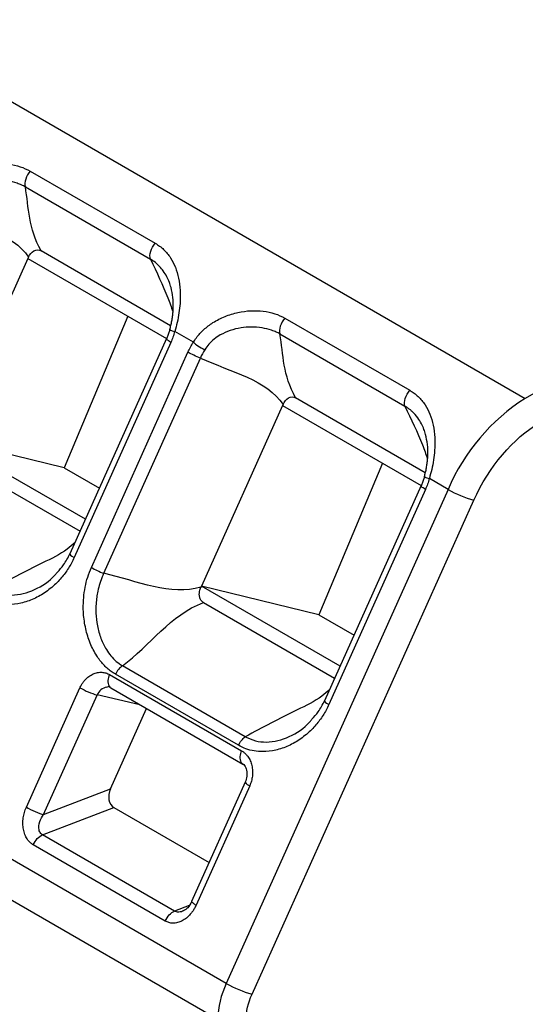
# Model space of a CAD drawing. Header units: millimetres. Extents: x 3 to 274, y 6 to 213.
# Tile 28 of 32: x 228 to 232, y 174 to 182. Entities that reach past the tile are written whole.
import ezdxf

# ---------------------------------------------------------------- set-up
doc = ezdxf.new("R2010")
doc.units = ezdxf.units.MM

msp = doc.modelspace()

# ---------------------------------------------------------------- linework, layer by layer
for p, q in [((224.0911, 183.3789), (231.8693, 178.8886)), ((235.4702, 180.9674), (231.8693, 178.8886)), ((228.1564, 180.5922), (229.0941, 180.051)), ((228.1198, 180.4738), (229.0574, 179.9325)), ((229.2095, 179.433), (228.2376, 179.994)), ((228.1393, 179.9371), (227.531, 178.5825)), ((228.1433, 179.9458), (228.1393, 179.9371)), ((228.1393, 179.9371), (229.1789, 179.337)), ((228.8879, 179.5049), (228.412, 178.3686)), ((230.0656, 179.4901), (231.0033, 178.9488)), ((229.2039, 179.4025), (229.1781, 179.3326)), ((229.38, 179.3087), (229.2403, 179.3893)), ((230.029, 179.3716), (230.9666, 178.8304)), ((229.179, 179.3373), (228.4543, 177.7237)), ((229.2107, 179.3084), (228.486, 177.6947)), ((228.6149, 177.6203), (229.3396, 179.234)), ((228.708, 177.5772), (229.4328, 179.1908)), ((229.6267, 174.5027), (221.8485, 178.9929)), ((231.1187, 178.3308), (230.1468, 178.8919)), ((230.0485, 178.8349), (229.4402, 177.4804)), ((230.0524, 178.8436), (230.0485, 178.8349)), ((230.0485, 178.8349), (231.0881, 178.2348)), ((229.5628, 174.2316), (221.7846, 178.7219)), ((228.5705, 177.9824), (227.531, 178.5825)), ((228.412, 178.3686), (227.531, 178.5825)), ((227.5471, 178.4595), (228.5299, 177.8921)), ((228.412, 178.3686), (228.6756, 178.2164)), ((230.7971, 178.4028), (230.3212, 177.2665)), ((231.113, 178.3004), (231.0873, 178.2304)), ((231.29, 178.206), (231.1495, 178.2872)), ((231.29, 178.206), (229.6267, 174.5027)), ((231.0882, 178.2352), (230.3635, 176.6215)), ((231.1199, 178.2062), (230.3952, 176.5926)), ((229.8197, 174.4214), (231.483, 178.1247)), ((229.4402, 177.4804), (229.4366, 177.4724)), ((230.4797, 176.8803), (229.4402, 177.4804)), ((230.3212, 177.2665), (229.4402, 177.4804)), ((229.4563, 177.3574), (230.4391, 176.79)), ((230.3212, 177.2665), (230.5848, 177.1143)), ((229.7696, 176.3518), (228.8474, 176.8842)), ((228.752, 176.8176), (229.7419, 176.2462)), ((229.7178, 176.2874), (228.7956, 176.8198)), ((228.1273, 175.8233), (228.5294, 176.7187)), ((228.7304, 176.7225), (228.7475, 176.7298)), ((228.7599, 176.7176), (229.7499, 176.1462)), ((228.2559, 175.7691), (228.6581, 176.6645)), ((228.9773, 176.5921), (228.6587, 176.6658)), ((228.7582, 175.962), (229.028, 176.5628)), ((229.7375, 176.1583), (229.7393, 176.1556)), ((229.7689, 176.0115), (229.3668, 175.1162)), ((229.8022, 175.9839), (229.4001, 175.0886)), ((229.7689, 176.0115), (229.7688, 176.0105)), ((228.2559, 175.7691), (228.7582, 175.962)), ((228.2485, 175.6155), (228.784, 175.8211)), ((228.784, 175.8211), (229.4982, 175.4088)), ((229.2384, 175.044), (228.2485, 175.6155)), ((229.1688, 174.9701), (228.1789, 175.5416)), ((229.3477, 175.086), (229.2384, 175.044))]:
    msp.add_line(p, q)
at = {"flags": 128}
msp.add_lwpolyline([(229.7464, 176.1484), (229.7488, 176.1468), (229.7499, 176.1462)], dxfattribs=at)
for centre, radius, start, end in [((232.6795, 177.614), 1.5103, 122.44239, 156.92211), ((231.7117, 178.9369), 0.8438, 240.01763, 254.27293), ((228.8361, 176.7694), 0.097, 150.13123, 204.14403), ((228.8106, 177.2059), 0.5625, 240.01763, 254.27293), ((228.7438, 176.6317), 0.0917, 98.22797, 158.60863), ((228.778, 176.7485), 0.0357, 211.69092, 239.60653), ((229.8261, 176.1978), 0.0971, 150.1507, 204.01595), ((229.8303, 176.0536), 0.0751, 214.95489, 248.04979), ((230.2392, 174.2151), 0.6767, 154.852, 178.60507), ((230.0484, 175.2336), 0.8438, 240.01763, 254.27293)]:
    msp.add_arc(centre, radius, start, end)
msp.add_ellipse((228.8289, 175.9212), major_axis=(0.0329, 0.1053), ratio=0.731558, start_param=1.40777, end_param=2.978566)
for points, knots in [([(227.4708, 180.4109), (227.4783, 180.4224), (227.4933, 180.4454), (227.52, 180.4771), (227.5495, 180.5067), (227.5821, 180.5339), (227.6334, 180.5697), (227.7072, 180.6076), (227.8037, 180.6368), (227.9009, 180.6499), (227.9945, 180.6462), (228.0823, 180.6288), (228.132, 180.6043), (228.1564, 180.5922)], [0, 0, 0, 0, 0.050504, 0.101328, 0.152816, 0.205301, 0.259096, 0.38574, 0.514286, 0.63894, 0.760964, 0.882494, 1, 1, 1, 1]), ([(228.1564, 180.5922), (228.1415, 180.5752), (228.1292, 180.5533), (228.1159, 180.5104), (228.1149, 180.4894), (228.1198, 180.4738)], [0, 0, 0, 0, 0.5, 0.5, 1, 1, 1, 1]), ([(228.1198, 180.4738), (228.1108, 180.4784), (228.0912, 180.4885), (228.0475, 180.5051), (227.9845, 180.5205), (227.9066, 180.5267), (227.825, 180.5207), (227.747, 180.5018), (227.6792, 180.4719), (227.6268, 180.4363), (227.5864, 180.3995), (227.5659, 180.3698), (227.5558, 180.3552)], [0, 0, 0, 0, 0.054636, 0.119848, 0.243107, 0.37885, 0.496613, 0.629527, 0.75268, 0.836584, 0.91957, 1, 1, 1, 1]), ([(229.0574, 179.9325), (229.0525, 179.9481), (229.0535, 179.9691), (229.0668, 180.0121), (229.0791, 180.0339), (229.0941, 180.051)], [0, 0, 0, 0, 0.5, 0.5, 1, 1, 1, 1]), ([(229.0941, 180.051), (229.1053, 180.044), (229.1278, 180.0299), (229.1576, 180.0043), (229.1847, 179.9753), (229.2161, 179.9323), (229.2472, 179.8718), (229.2713, 179.7897), (229.2832, 179.6991), (229.282, 179.6106), (229.273, 179.5297), (229.2599, 179.4584), (229.2468, 179.4122), (229.2403, 179.3893)], [0, 0, 0, 0, 0.058261, 0.117235, 0.177477, 0.239508, 0.361164, 0.485532, 0.613064, 0.738411, 0.828373, 0.915055, 1, 1, 1, 1]), ([(228.1433, 179.9458), (228.1525, 179.9664), (228.1666, 179.9845), (228.2015, 180.0036), (228.2214, 180.0034), (228.2376, 179.994)], [0, 0, 0, 0, 0.5, 0.5, 1, 1, 1, 1]), ([(229.0574, 179.9325), (229.1046, 179.8338), (229.1689, 179.6993), (229.2141, 179.574), (229.2261, 179.5407)], [0, 0, 0, 0, 0.733929, 1, 1, 1, 1]), ([(229.2122, 179.7202), (229.2084, 179.7329), (229.2, 179.7607), (229.1812, 179.8021), (229.1493, 179.8538), (229.1082, 179.8992), (229.0703, 179.9241), (229.0574, 179.9325)], [0, 0, 0, 0, 0.144631, 0.316799, 0.510342, 0.833973, 1, 1, 1, 1]), ([(229.2032, 179.4041), (229.2061, 179.4149), (229.2121, 179.4366), (229.2189, 179.4699), (229.2241, 179.5034), (229.2276, 179.5368), (229.2301, 179.5847), (229.2282, 179.6481), (229.2177, 179.6954), (229.2122, 179.7202)], [0, 0, 0, 0, 0.0970546, 0.1959643, 0.2959704, 0.3962684, 0.4960854, 0.7356899, 1, 1, 1, 1]), ([(229.38, 179.3087), (229.3875, 179.3202), (229.4025, 179.3433), (229.4292, 179.375), (229.4588, 179.4046), (229.4914, 179.4318), (229.5428, 179.4676), (229.6167, 179.5055), (229.7132, 179.5348), (229.8104, 179.5478), (229.9038, 179.5441), (229.9915, 179.5266), (230.0412, 179.5021), (230.0656, 179.4901)], [0, 0, 0, 0, 0.050506, 0.101354, 0.152889, 0.205444, 0.259333, 0.386103, 0.514684, 0.639223, 0.761116, 0.882498, 1, 1, 1, 1]), ([(230.0656, 179.4901), (230.0506, 179.473), (230.0384, 179.4512), (230.0251, 179.4082), (230.0241, 179.3872), (230.029, 179.3716)], [0, 0, 0, 0, 0.5, 0.5, 1, 1, 1, 1]), ([(229.2032, 179.4041), (229.2022, 179.404), (229.201, 179.4039), (229.2037, 179.4027), (229.2042, 179.4025)], [0, 0, 0, 0, 0.842982, 1, 1, 1, 1]), ([(229.2042, 179.4025), (229.2056, 179.4018), (229.2088, 179.4002), (229.2212, 179.3956), (229.2339, 179.3914), (229.2403, 179.3893)], [0, 0, 0, 0, 0.289176, 0.644464, 1, 1, 1, 1]), ([(229.2403, 179.3893), (229.236, 179.3753), (229.2275, 179.3478), (229.2163, 179.3214), (229.2107, 179.3084)], [0, 0, 0, 0, 0.506286, 1, 1, 1, 1]), ([(230.029, 179.3716), (230.02, 179.3762), (230.0004, 179.3864), (229.9568, 179.4029), (229.8938, 179.4183), (229.8159, 179.4245), (229.7344, 179.4186), (229.6564, 179.3997), (229.5885, 179.3698), (229.5361, 179.3342), (229.4956, 179.2974), (229.4751, 179.2676), (229.4649, 179.253)], [0, 0, 0, 0, 0.05463, 0.119814, 0.242945, 0.378543, 0.496191, 0.629157, 0.752431, 0.83648, 0.919548, 1, 1, 1, 1]), ([(229.1785, 179.3326), (229.1781, 179.333), (229.1759, 179.3356), (229.1776, 179.3365), (229.179, 179.3373)], [0, 0, 0, 0, 0.166359, 1, 1, 1, 1]), ([(229.2107, 179.3084), (229.2048, 179.312), (229.193, 179.3191), (229.1819, 179.3275), (229.1796, 179.331), (229.1785, 179.3326)], [0, 0, 0, 0, 0.357086, 0.714173, 1, 1, 1, 1]), ([(229.3396, 179.234), (229.3456, 179.2467), (229.3578, 179.2725), (229.3725, 179.2966), (229.38, 179.3087)], [0, 0, 0, 0, 0.493714, 1, 1, 1, 1]), ([(229.38, 179.3087), (229.3895, 179.3002), (229.4167, 179.2793), (229.4485, 179.2609), (229.4649, 179.253)], [0, 0, 0, 0, 0.428571, 1, 1, 1, 1]), ([(230.9666, 178.8304), (230.9617, 178.8459), (230.9627, 178.8669), (230.976, 178.9099), (230.9883, 178.9317), (231.0033, 178.9488)], [0, 0, 0, 0, 0.5, 0.5, 1, 1, 1, 1]), ([(231.0033, 178.9488), (231.0145, 178.9418), (231.037, 178.9277), (231.0668, 178.9021), (231.0939, 178.8731), (231.1253, 178.8301), (231.1564, 178.7696), (231.1805, 178.6874), (231.1925, 178.5968), (231.1912, 178.5082), (231.1822, 178.4275), (231.1691, 178.3562), (231.156, 178.31), (231.1495, 178.2872)], [0, 0, 0, 0, 0.058255, 0.117232, 0.177486, 0.239539, 0.361272, 0.485761, 0.61339, 0.738684, 0.828456, 0.915048, 1, 1, 1, 1]), ([(230.0524, 178.8436), (230.0617, 178.8642), (230.0758, 178.8824), (230.1107, 178.9015), (230.1306, 178.9012), (230.1468, 178.8919)], [0, 0, 0, 0, 0.5, 0.5, 1, 1, 1, 1]), ([(230.9666, 178.8304), (231.0138, 178.7317), (231.0781, 178.5971), (231.1233, 178.4718), (231.1353, 178.4385)], [0, 0, 0, 0, 0.733807, 1, 1, 1, 1]), ([(231.1214, 178.6179), (231.1176, 178.6306), (231.1092, 178.6584), (231.0904, 178.6999), (231.0623, 178.7457), (231.0316, 178.7808), (231.0034, 178.8049), (230.9853, 178.8186), (230.9726, 178.8266), (230.9666, 178.8304)], [0, 0, 0, 0, 0.144658, 0.316812, 0.510299, 0.753769, 0.839932, 0.924064, 1, 1, 1, 1]), ([(231.1124, 178.302), (231.1153, 178.3127), (231.1212, 178.3345), (231.1281, 178.3677), (231.1333, 178.4012), (231.1368, 178.4345), (231.1393, 178.4824), (231.1374, 178.5458), (231.1269, 178.5931), (231.1214, 178.6179)], [0, 0, 0, 0, 0.097127, 0.196047, 0.295994, 0.396155, 0.495756, 0.735375, 1, 1, 1, 1]), ([(231.1124, 178.302), (231.1114, 178.3019), (231.1102, 178.3018), (231.1129, 178.3005), (231.1134, 178.3003)], [0, 0, 0, 0, 0.84298, 1, 1, 1, 1]), ([(231.1134, 178.3003), (231.1148, 178.2996), (231.118, 178.298), (231.1304, 178.2935), (231.1431, 178.2893), (231.1495, 178.2872)], [0, 0, 0, 0, 0.289175, 0.644464, 1, 1, 1, 1]), ([(231.1495, 178.2872), (231.1452, 178.2732), (231.1367, 178.2456), (231.1255, 178.2192), (231.1199, 178.2062)], [0, 0, 0, 0, 0.5062862, 1, 1, 1, 1]), ([(231.0877, 178.2304), (231.0873, 178.2308), (231.0851, 178.2335), (231.0868, 178.2344), (231.0882, 178.2352)], [0, 0, 0, 0, 0.166359, 1, 1, 1, 1]), ([(231.1199, 178.2062), (231.114, 178.2098), (231.1021, 178.2169), (231.0911, 178.2253), (231.0888, 178.2288), (231.0877, 178.2304)], [0, 0, 0, 0, 0.357086, 0.714173, 1, 1, 1, 1]), ([(228.4926, 177.809), (228.4737, 177.7915), (228.4087, 177.7311), (228.1778, 177.6231), (227.9879, 177.5219), (227.8604, 177.454)], [0, 0, 0, 0, 0.1184614, 0.4080187, 1, 1, 1, 1]), ([(228.486, 177.6947), (228.4795, 177.681), (228.4664, 177.6534), (228.4432, 177.6143), (228.4175, 177.5769), (228.389, 177.5413), (228.3433, 177.492), (228.2759, 177.435), (228.1842, 177.3828), (228.0879, 177.3496), (228.0007, 177.3397), (227.9263, 177.3457), (227.8647, 177.3609), (227.8273, 177.3801), (227.8086, 177.3896)], [0, 0, 0, 0, 0.04874, 0.097631, 0.147035, 0.197301, 0.248764, 0.373663, 0.500447, 0.626952, 0.751759, 0.83651, 0.918695, 1, 1, 1, 1]), ([(228.3603, 177.5853), (228.3763, 177.603), (228.4133, 177.6438), (228.4395, 177.6947), (228.4543, 177.7237)], [0, 0, 0, 0, 0.433024, 1, 1, 1, 1]), ([(228.7956, 176.8198), (228.7849, 176.8264), (228.7634, 176.8397), (228.7335, 176.8643), (228.7053, 176.8923), (228.6789, 176.9239), (228.643, 176.9754), (228.6032, 177.0528), (228.5701, 177.1605), (228.5531, 177.2753), (228.5542, 177.3809), (228.5668, 177.4723), (228.5857, 177.549), (228.6052, 177.5966), (228.6149, 177.6203)], [0, 0, 0, 0, 0.048627, 0.097414, 0.146742, 0.196979, 0.248472, 0.37307, 0.500105, 0.62661, 0.751563, 0.836286, 0.918557, 1, 1, 1, 1]), ([(227.8604, 177.454), (227.8852, 177.4425), (227.9352, 177.4193), (228.0467, 177.4079), (228.1904, 177.4444), (228.3069, 177.5203), (228.3548, 177.5787), (228.3603, 177.5853)], [0, 0, 0, 0, 0.1556241, 0.3138989, 0.6355185, 0.9584196, 1, 1, 1, 1]), ([(228.708, 177.5772), (228.7028, 177.5657), (228.6894, 177.5361), (228.6733, 177.4868), (228.6609, 177.4344), (228.6499, 177.3652), (228.6466, 177.2815), (228.6575, 177.1807), (228.6842, 177.0875), (228.7206, 177.0127), (228.7612, 176.9567), (228.8009, 176.9152), (228.8319, 176.8945), (228.8474, 176.8842)], [0, 0, 0, 0, 0.046459, 0.1193843, 0.1889513, 0.2432183, 0.3764818, 0.4978522, 0.626185, 0.7525796, 0.8338892, 0.9170721, 1, 1, 1, 1]), ([(229.4563, 177.3574), (229.4502, 177.3609), (229.4446, 177.3657), (229.4399, 177.3715), (229.4353, 177.3773), (229.4315, 177.3844), (229.4289, 177.392), (229.4264, 177.3994), (229.425, 177.4074), (229.4246, 177.4156), (229.4242, 177.4242), (229.425, 177.4331), (229.4266, 177.4417), (229.4287, 177.4523), (229.4322, 177.4627), (229.4366, 177.4724)], [0, 0, 0, 0, 0.0000516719, 0.0000516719, 0.0000516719, 0.0001035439, 0.0001035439, 0.0001035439, 0.0001535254, 0.0001535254, 0.0001535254, 0.0002060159, 0.0002060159, 0.0002060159, 0.0002707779, 0.0002707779, 0.0002707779, 0.0002707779]), ([(228.5294, 176.7187), (228.533, 176.7261), (228.5402, 176.7409), (228.5537, 176.7612), (228.5719, 176.7835), (228.5966, 176.8056), (228.6277, 176.8236), (228.6608, 176.8343), (228.6933, 176.8362), (228.7245, 176.8313), (228.7428, 176.8222), (228.752, 176.8176)], [0, 0, 0, 0, 0.079597, 0.159223, 0.240129, 0.368602, 0.500069, 0.628543, 0.760011, 0.879282, 1, 1, 1, 1]), ([(230.4018, 176.7069), (230.3829, 176.6893), (230.3179, 176.6289), (230.0869, 176.5209), (229.8971, 176.4197), (229.7696, 176.3518)], [0, 0, 0, 0, 0.1184614, 0.4080187, 1, 1, 1, 1]), ([(230.3952, 176.5926), (230.3886, 176.5788), (230.3756, 176.5512), (230.3525, 176.5121), (230.3269, 176.4748), (230.2985, 176.4393), (230.2529, 176.39), (230.1858, 176.3332), (230.0941, 176.281), (229.9978, 176.2479), (229.9104, 176.2379), (229.8358, 176.2437), (229.774, 176.2588), (229.7365, 176.2779), (229.7178, 176.2874)], [0, 0, 0, 0, 0.0487605, 0.0976194, 0.1469346, 0.1970542, 0.2483101, 0.3728218, 0.4993458, 0.6260135, 0.751153, 0.8363253, 0.9187062, 1, 1, 1, 1]), ([(230.2695, 176.4831), (230.2856, 176.5008), (230.3226, 176.5416), (230.3487, 176.5926), (230.3635, 176.6215)], [0, 0, 0, 0, 0.43368, 1, 1, 1, 1]), ([(229.7696, 176.3518), (229.7944, 176.3403), (229.8446, 176.3171), (229.9564, 176.3061), (230.1001, 176.3426), (230.2165, 176.4183), (230.2641, 176.4765), (230.2695, 176.4831)], [0, 0, 0, 0, 0.155878, 0.314689, 0.636981, 0.959061, 1, 1, 1, 1]), ([(229.7419, 176.2462), (229.7477, 176.2425), (229.7592, 176.2351), (229.7747, 176.2206), (229.7914, 176.2005), (229.8073, 176.1726), (229.8192, 176.1363), (229.8248, 176.0968), (229.8233, 176.0574), (229.8162, 176.0188), (229.8069, 175.9956), (229.8022, 175.9839)], [0, 0, 0, 0, 0.079597, 0.159223, 0.240129, 0.368602, 0.500069, 0.628543, 0.760011, 0.879282, 1, 1, 1, 1]), ([(229.7375, 176.1583), (229.7466, 176.1518), (229.7652, 176.1385), (229.7807, 176.101), (229.7841, 176.0559), (229.7739, 176.0257), (229.7688, 176.0104)], [0, 0, 0, 0, 0.240474, 0.48692, 0.739911, 1, 1, 1, 1]), ([(228.1789, 175.5416), (228.1731, 175.5453), (228.1616, 175.5527), (228.1463, 175.5678), (228.13, 175.5889), (228.1148, 175.6186), (228.1041, 175.6575), (228.0999, 175.7), (228.103, 175.7428), (228.1118, 175.7849), (228.1221, 175.8104), (228.1273, 175.8233)], [0, 0, 0, 0, 0.075504, 0.151302, 0.228834, 0.353531, 0.48371, 0.61356, 0.748919, 0.873288, 1, 1, 1, 1]), ([(228.1273, 175.8233), (228.1458, 175.8127), (228.1705, 175.8006), (228.2181, 175.7805), (228.2408, 175.7726), (228.2559, 175.7691)], [0, 0, 0, 0, 0.5, 0.5, 1, 1, 1, 1]), ([(228.2485, 175.6155), (228.2433, 175.6184), (228.2388, 175.6223), (228.229, 175.6344), (228.2248, 175.6438), (228.2194, 175.6724), (228.2216, 175.6938), (228.2349, 175.7338), (228.2443, 175.7521), (228.2561, 175.7691)], [4.712397, 4.712397, 4.712397, 4.712397, 4.929468, 4.929468, 5.276782, 5.276782, 5.832484, 5.832484, 6.283185, 6.283185, 6.283185, 6.283185]), ([(229.4001, 175.0886), (229.3962, 175.0804), (229.3883, 175.064), (229.3737, 175.0413), (229.3458, 175.0053), (229.3075, 174.9744), (229.2617, 174.9567), (229.2283, 174.9529), (229.1965, 174.9566), (229.1781, 174.9656), (229.1688, 174.9701)], [0, 0, 0, 0, 0.083696, 0.167181, 0.251537, 0.515807, 0.643222, 0.771023, 0.885276, 1, 1, 1, 1]), ([(229.3666, 175.1151), (229.3577, 175.0987), (229.341, 175.0683), (229.3168, 175.0528), (229.3057, 175.0456)], [0, 0, 0, 0, 0.539208, 1, 1, 1, 1]), ([(229.4001, 175.0886), (229.3919, 175.0936), (229.3754, 175.1038), (229.3653, 175.1131), (229.3678, 175.1149), (229.3685, 175.1154)], [0, 0, 0, 0, 0.41431, 0.82862, 1, 1, 1, 1]), ([(229.3084, 175.0471), (229.3024, 175.0445), (229.2898, 175.0392), (229.2709, 175.0363), (229.2529, 175.0373), (229.2432, 175.0418), (229.2384, 175.044)], [0, 0, 0, 0, 0.253448, 0.520742, 0.767457, 1, 1, 1, 1])]:
    msp.add_open_spline(points, degree=3, knots=knots)
for points in [[(228.2376, 179.994), (228.1416, 180.1659), (228.1465, 180.3165), (228.1198, 180.4738)], [(227.5236, 180.293), (227.7487, 180.1902), (228.0283, 180.1254), (228.1433, 179.9458)], [(230.1468, 178.8919), (230.0508, 179.0638), (230.0557, 179.2144), (230.029, 179.3716)], [(229.4328, 179.1908), (229.4024, 179.202), (229.3651, 179.2193), (229.3396, 179.234)], [(229.4649, 179.253), (229.452, 179.2318), (229.4412, 179.211), (229.4328, 179.1908)], [(229.4328, 179.1908), (229.6579, 179.0881), (229.9375, 179.0233), (230.0524, 178.8436)], [(231.483, 178.1247), (231.5955, 178.3751), (231.7793, 178.5917), (231.9753, 178.7049)], [(228.4543, 177.7237), (228.4478, 177.721), (228.4605, 177.7094), (228.486, 177.6947)], [(228.6149, 177.6203), (228.6404, 177.6056), (228.6776, 177.5883), (228.708, 177.5772)], [(229.4366, 177.4724), (229.2135, 177.4055), (228.9552, 177.5198), (228.708, 177.5772)], [(228.8474, 176.8842), (229.0559, 177.0339), (229.2068, 177.2664), (229.4563, 177.3574)], [(228.8474, 176.8842), (228.8269, 176.8703), (228.8074, 176.8461), (228.7956, 176.8198)], [(230.3635, 176.6215), (230.357, 176.6189), (230.3697, 176.6073), (230.3952, 176.5926)], [(229.7178, 176.2874), (229.7296, 176.3137), (229.7491, 176.3379), (229.7696, 176.3518)], [(228.1789, 175.5416), (228.1865, 175.5586), (228.208, 175.591), (228.2354, 175.6105), (228.2485, 175.6155)], [(229.1688, 174.9701), (229.184, 175.004), (229.2122, 175.0339), (229.2384, 175.044)], [(229.7749, 174.2316), (229.7749, 174.2903), (229.7905, 174.3565), (229.8197, 174.4214)]]:
    msp.add_open_spline(points, degree=3)

doc.saveas('drawing.dxf')
